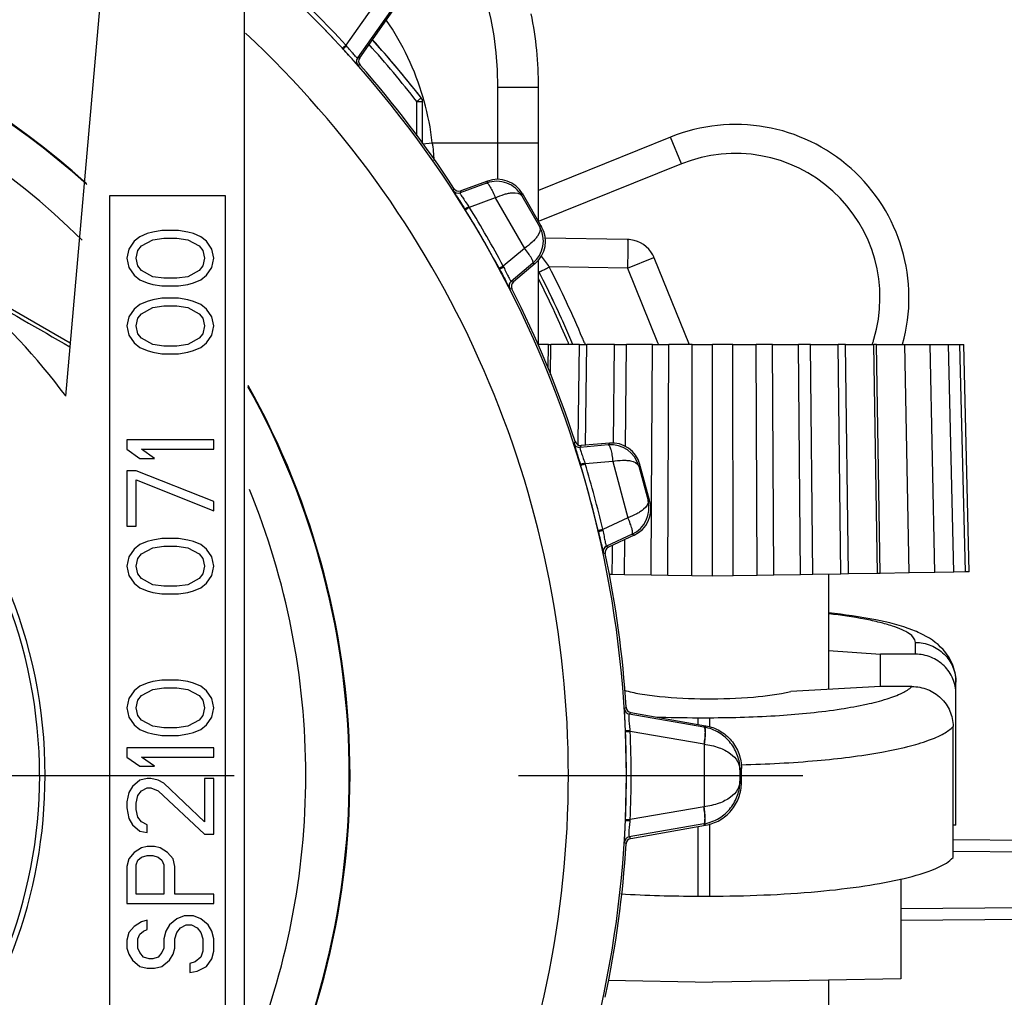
# Model space of a CAD drawing. Header units: millimetres. Extents: x 146 to 697, y 409 to 764.
# Tile 41 of 162: x 458 to 475, y 716 to 733. Entities that reach past the tile are written whole.
import ezdxf

# ---------------------------------------------------------------- set-up
doc = ezdxf.new("R2010")
doc.units = ezdxf.units.MM
doc.header["$LTSCALE"] = 65.395
doc.linetypes.add('CENTER', pattern=[0.6, 0.375, -0.075, 0.075, -0.075])
doc.layers.get('0').update_dxf_attribs({"linetype": 'CONTINUOUS'})
for name, color, linetype in [('9_820_353_links_2_BL46', 7, 'CONTINUOUS'), ('SP210_071_00_links_2_BL15', 7, 'CONTINUOUS'), ('SP223_000_00_links_2_BL18', 7, 'CONTINUOUS'), ('SP223_003_00_links_2_BL13', 7, 'CONTINUOUS'), ('SP223_013_00_links_2_BL16', 7, 'CONTINUOUS'), ('SP223_017_00_links_2_BL14', 7, 'CONTINUOUS'), ('SP223_018_00_links_2_BL17', 7, 'CONTINUOUS'), ('SP223_022_00_links_2_BL12', 7, 'CONTINUOUS')]:
    doc.layers.add(name, color=color, linetype=linetype)

# ---------------------------------------------------------------- blocks, each defined once
blk = doc.blocks.new('TC-9820353_SL')
at = {"layer": '9_820_353_links_2_BL46', "color": 7, "linetype": 'CENTER'}
blk.add_line((-52.01, 0), (50.955, 0), dxfattribs=at)
at = {"layer": 'SP210_071_00_links_2_BL15', "color": 7, "linetype": 'Continuous'}
for p, q in [((9.498, 14.005), (8.845, 6.547)), ((11.93, -14.005), (11.93, 14.005)), ((11.6, 10), (9.6, 10)), ((9.6, 10), (9.6, -4)), ((11.6, -4), (11.6, 10)), ((10.251, 9.348), (10.123, 9.295)), ((10.347, 9.375), (10.251, 9.348)), ((10.506, 9.402), (10.347, 9.375)), ((10.794, 9.402), (10.506, 9.402)), ((10.953, 9.375), (10.794, 9.402)), ((11.049, 9.348), (10.953, 9.375)), ((11.177, 9.295), (11.049, 9.348)), ((10.028, 9.216), (9.932, 9.083)), ((10.123, 9.295), (10.028, 9.216)), ((10.155, 9.136), (10.347, 9.242)), ((10.347, 9.242), (10.538, 9.269)), ((10.538, 9.269), (10.762, 9.269)), ((10.762, 9.269), (10.953, 9.242)), ((10.953, 9.242), (11.145, 9.136)), ((11.272, 9.216), (11.177, 9.295)), ((11.368, 9.083), (11.272, 9.216)), ((9.932, 9.083), (9.9, 8.923)), ((10.06, 8.923), (10.091, 9.056)), ((10.091, 9.056), (10.155, 9.136)), ((11.145, 9.136), (11.209, 9.056)), ((11.209, 9.056), (11.24, 8.923)), ((11.4, 8.923), (11.368, 9.083)), ((9.9, 8.923), (9.932, 8.764)), ((10.091, 8.791), (10.06, 8.923)), ((11.24, 8.923), (11.209, 8.791)), ((11.368, 8.764), (11.4, 8.923)), ((9.932, 8.764), (10.028, 8.631)), ((10.155, 8.711), (10.091, 8.791)), ((10.347, 8.605), (10.155, 8.711)), ((11.145, 8.711), (10.953, 8.605)), ((11.209, 8.791), (11.145, 8.711)), ((11.272, 8.631), (11.368, 8.764)), ((10.028, 8.631), (10.123, 8.552)), ((10.123, 8.552), (10.251, 8.498)), ((10.251, 8.498), (10.347, 8.472)), ((10.538, 8.578), (10.347, 8.605)), ((10.762, 8.578), (10.538, 8.578)), ((10.953, 8.605), (10.762, 8.578)), ((10.953, 8.472), (11.049, 8.498)), ((11.049, 8.498), (11.177, 8.552)), ((11.177, 8.552), (11.272, 8.631)), ((10.347, 8.472), (10.506, 8.445)), ((10.506, 8.445), (10.794, 8.445)), ((10.794, 8.445), (10.953, 8.472)), ((10.251, 8.18), (10.123, 8.127)), ((10.347, 8.206), (10.251, 8.18)), ((10.506, 8.233), (10.347, 8.206)), ((10.794, 8.233), (10.506, 8.233)), ((10.953, 8.206), (10.794, 8.233)), ((11.049, 8.18), (10.953, 8.206)), ((11.177, 8.127), (11.049, 8.18)), ((10.028, 8.047), (9.932, 7.914)), ((10.123, 8.127), (10.028, 8.047)), ((10.155, 7.967), (10.347, 8.073)), ((10.347, 8.073), (10.538, 8.1)), ((10.538, 8.1), (10.762, 8.1)), ((10.762, 8.1), (10.953, 8.073)), ((10.953, 8.073), (11.145, 7.967)), ((11.272, 8.047), (11.177, 8.127)), ((11.368, 7.914), (11.272, 8.047)), ((9.932, 7.914), (9.9, 7.755)), ((10.06, 7.755), (10.091, 7.888)), ((10.091, 7.888), (10.155, 7.967)), ((11.145, 7.967), (11.209, 7.888)), ((11.209, 7.888), (11.24, 7.755)), ((11.4, 7.755), (11.368, 7.914)), ((9.9, 7.755), (9.932, 7.595)), ((10.091, 7.622), (10.06, 7.755)), ((11.24, 7.755), (11.209, 7.622)), ((11.368, 7.595), (11.4, 7.755)), ((9.932, 7.595), (10.028, 7.462)), ((10.155, 7.542), (10.091, 7.622)), ((10.347, 7.436), (10.155, 7.542)), ((11.145, 7.542), (10.953, 7.436)), ((11.209, 7.622), (11.145, 7.542)), ((11.272, 7.462), (11.368, 7.595)), ((10.028, 7.462), (10.123, 7.383)), ((10.123, 7.383), (10.251, 7.33)), ((10.251, 7.33), (10.347, 7.303)), ((10.538, 7.409), (10.347, 7.436)), ((10.347, 7.303), (10.506, 7.277)), ((10.762, 7.409), (10.538, 7.409)), ((10.953, 7.436), (10.762, 7.409)), ((10.794, 7.277), (10.953, 7.303)), ((10.953, 7.303), (11.049, 7.33)), ((11.049, 7.33), (11.177, 7.383)), ((11.177, 7.383), (11.272, 7.462)), ((10.506, 7.277), (10.794, 7.277)), ((9.9, 5.789), (9.9, 5.63)), ((11.4, 5.789), (9.9, 5.789)), ((11.4, 5.63), (11.4, 5.789)), ((9.9, 5.63), (10.123, 5.47)), ((10.379, 5.47), (10.155, 5.63)), ((10.155, 5.63), (11.4, 5.63)), ((10.123, 5.47), (10.379, 5.47)), ((9.9, 5.258), (9.9, 4.302)), ((10.06, 5.258), (9.9, 5.258)), ((11.4, 4.727), (10.06, 5.258)), ((10.06, 4.302), (10.06, 5.098)), ((10.06, 5.098), (11.4, 4.567)), ((11.4, 4.567), (11.4, 4.727)), ((9.9, 4.302), (10.06, 4.302)), ((10.506, 4.089), (10.347, 4.062)), ((10.794, 4.089), (10.506, 4.089)), ((10.953, 4.062), (10.794, 4.089)), ((10.123, 3.983), (10.028, 3.903)), ((10.251, 4.036), (10.123, 3.983)), ((10.155, 3.823), (10.347, 3.93)), ((10.347, 4.062), (10.251, 4.036)), ((10.347, 3.93), (10.538, 3.956)), ((10.538, 3.956), (10.762, 3.956)), ((10.762, 3.956), (10.953, 3.93)), ((11.049, 4.036), (10.953, 4.062)), ((10.953, 3.93), (11.145, 3.823)), ((11.177, 3.983), (11.049, 4.036)), ((11.272, 3.903), (11.177, 3.983)), ((9.932, 3.77), (9.9, 3.611)), ((10.028, 3.903), (9.932, 3.77)), ((10.06, 3.611), (10.091, 3.744)), ((10.091, 3.744), (10.155, 3.823)), ((11.145, 3.823), (11.209, 3.744)), ((11.209, 3.744), (11.24, 3.611)), ((11.368, 3.77), (11.272, 3.903)), ((11.4, 3.611), (11.368, 3.77)), ((9.9, 3.611), (9.932, 3.452)), ((10.091, 3.478), (10.06, 3.611)), ((11.24, 3.611), (11.209, 3.478)), ((11.368, 3.452), (11.4, 3.611)), ((9.932, 3.452), (10.028, 3.319)), ((10.155, 3.398), (10.091, 3.478)), ((10.347, 3.292), (10.155, 3.398)), ((11.145, 3.398), (10.953, 3.292)), ((11.209, 3.478), (11.145, 3.398)), ((11.272, 3.319), (11.368, 3.452)), ((10.028, 3.319), (10.123, 3.239)), ((10.123, 3.239), (10.251, 3.186)), ((10.538, 3.266), (10.347, 3.292)), ((10.762, 3.266), (10.538, 3.266)), ((10.953, 3.292), (10.762, 3.266)), ((11.049, 3.186), (11.177, 3.239)), ((11.177, 3.239), (11.272, 3.319)), ((10.251, 3.186), (10.347, 3.159)), ((10.347, 3.159), (10.506, 3.133)), ((10.506, 3.133), (10.794, 3.133)), ((10.794, 3.133), (10.953, 3.159)), ((10.953, 3.159), (11.049, 3.186)), ((10.123, 1.539), (10.028, 1.459)), ((10.251, 1.592), (10.123, 1.539)), ((10.347, 1.619), (10.251, 1.592)), ((10.506, 1.645), (10.347, 1.619)), ((10.794, 1.645), (10.506, 1.645)), ((10.953, 1.619), (10.794, 1.645)), ((11.049, 1.592), (10.953, 1.619)), ((11.177, 1.539), (11.049, 1.592)), ((11.272, 1.459), (11.177, 1.539)), ((10.028, 1.459), (9.932, 1.327)), ((10.091, 1.3), (10.155, 1.38)), ((10.155, 1.38), (10.347, 1.486)), ((10.347, 1.486), (10.538, 1.513)), ((10.538, 1.513), (10.762, 1.513)), ((10.762, 1.513), (10.953, 1.486)), ((10.953, 1.486), (11.145, 1.38)), ((11.145, 1.38), (11.209, 1.3)), ((11.368, 1.327), (11.272, 1.459)), ((9.932, 1.327), (9.9, 1.167)), ((10.06, 1.167), (10.091, 1.3)), ((11.209, 1.3), (11.24, 1.167)), ((11.4, 1.167), (11.368, 1.327)), ((9.9, 1.167), (9.932, 1.008)), ((10.091, 1.034), (10.06, 1.167)), ((10.155, 0.955), (10.091, 1.034)), ((11.209, 1.034), (11.145, 0.955)), ((11.24, 1.167), (11.209, 1.034)), ((11.368, 1.008), (11.4, 1.167)), ((9.932, 1.008), (10.028, 0.875)), ((10.028, 0.875), (10.123, 0.795)), ((10.347, 0.848), (10.155, 0.955)), ((11.145, 0.955), (10.953, 0.848)), ((11.177, 0.795), (11.272, 0.875)), ((11.272, 0.875), (11.368, 1.008)), ((10.123, 0.795), (10.251, 0.742)), ((10.251, 0.742), (10.347, 0.716)), ((10.538, 0.822), (10.347, 0.848)), ((10.347, 0.716), (10.506, 0.689)), ((10.506, 0.689), (10.794, 0.689)), ((10.762, 0.822), (10.538, 0.822)), ((10.953, 0.848), (10.762, 0.822)), ((10.794, 0.689), (10.953, 0.716)), ((10.953, 0.716), (11.049, 0.742)), ((11.049, 0.742), (11.177, 0.795)), ((9.9, 0.477), (9.9, 0.317)), ((11.4, 0.477), (9.9, 0.477)), ((11.4, 0.317), (11.4, 0.477)), ((9.9, 0.317), (10.123, 0.158)), ((10.379, 0.158), (10.155, 0.317)), ((10.155, 0.317), (11.4, 0.317)), ((10.123, 0.158), (10.379, 0.158)), ((10.123, -0.081), (9.996, -0.188)), ((10.251, -0.055), (10.123, -0.081)), ((10.315, -0.055), (10.251, -0.055)), ((10.443, -0.081), (10.315, -0.055)), ((10.538, -0.134), (10.443, -0.081)), ((11.24, -0.798), (10.538, -0.134)), ((11.4, -0.055), (11.24, -0.055)), ((11.24, -0.055), (11.24, -0.798)), ((11.4, -1.011), (11.4, -0.055)), ((9.932, -0.294), (9.9, -0.453)), ((9.996, -0.188), (9.932, -0.294)), ((10.091, -0.347), (10.155, -0.267)), ((10.155, -0.267), (10.251, -0.214)), ((10.251, -0.214), (10.315, -0.214)), ((10.315, -0.214), (10.443, -0.267)), ((10.443, -0.267), (11.24, -1.011)), ((9.9, -0.453), (9.9, -0.559)), ((10.06, -0.48), (10.091, -0.347)), ((10.06, -0.586), (10.06, -0.48)), ((9.9, -0.559), (9.932, -0.745)), ((10.091, -0.719), (10.06, -0.586)), ((9.932, -0.745), (9.996, -0.852)), ((10.155, -0.798), (10.091, -0.719)), ((10.251, -0.852), (10.155, -0.798)), ((9.996, -0.852), (10.123, -0.958)), ((10.123, -0.958), (10.251, -0.984)), ((10.251, -0.984), (10.251, -0.852)), ((11.24, -1.011), (11.4, -1.011)), ((10.028, -1.33), (9.932, -1.436)), ((10.155, -1.25), (10.028, -1.33)), ((10.251, -1.223), (10.155, -1.25)), ((10.379, -1.223), (10.251, -1.223)), ((10.474, -1.25), (10.379, -1.223)), ((10.602, -1.33), (10.474, -1.25)), ((10.698, -1.436), (10.602, -1.33)), ((9.932, -1.436), (9.9, -1.569)), ((10.06, -1.542), (10.091, -1.462)), ((10.091, -1.462), (10.155, -1.409)), ((10.155, -1.409), (10.251, -1.383)), ((10.251, -1.383), (10.347, -1.383)), ((10.347, -1.383), (10.443, -1.409)), ((10.443, -1.409), (10.506, -1.462)), ((10.506, -1.462), (10.538, -1.542)), ((10.73, -1.569), (10.698, -1.436)), ((9.9, -1.569), (9.9, -2.206)), ((10.06, -2.047), (10.06, -1.542)), ((10.538, -1.542), (10.538, -2.047)), ((10.73, -2.047), (10.73, -1.569)), ((9.9, -2.206), (11.4, -2.206)), ((10.538, -2.047), (10.06, -2.047)), ((11.4, -2.047), (10.73, -2.047)), ((11.4, -2.206), (11.4, -2.047)), ((10.155, -2.525), (10.028, -2.605)), ((10.251, -2.498), (10.155, -2.525)), ((10.251, -2.658), (10.251, -2.498)), ((10.762, -2.472), (10.634, -2.578)), ((10.889, -2.419), (10.762, -2.472)), ((11.049, -2.419), (10.889, -2.419)), ((11.177, -2.472), (11.049, -2.419)), ((11.304, -2.578), (11.177, -2.472)), ((9.932, -2.711), (9.9, -2.844)), ((10.028, -2.605), (9.932, -2.711)), ((10.123, -2.738), (10.187, -2.684)), ((10.187, -2.684), (10.251, -2.658)), ((10.57, -2.684), (10.538, -2.817)), ((10.634, -2.578), (10.57, -2.684)), ((10.73, -2.817), (10.762, -2.711)), ((10.762, -2.711), (10.826, -2.631)), ((10.826, -2.631), (10.921, -2.578)), ((10.921, -2.578), (11.017, -2.578)), ((11.017, -2.578), (11.113, -2.631)), ((11.113, -2.631), (11.177, -2.711)), ((11.177, -2.711), (11.209, -2.817)), ((11.368, -2.684), (11.304, -2.578)), ((11.4, -2.817), (11.368, -2.684)), ((9.9, -2.844), (9.9, -2.977)), ((10.091, -2.817), (10.123, -2.738)), ((10.091, -2.977), (10.091, -2.817)), ((10.538, -2.817), (10.538, -2.977)), ((10.73, -2.977), (10.73, -2.817)), ((11.209, -2.817), (11.209, -3.03)), ((11.4, -3.03), (11.4, -2.817)), ((9.9, -2.977), (9.932, -3.083)), ((10.123, -3.056), (10.091, -2.977)), ((10.187, -3.136), (10.123, -3.056)), ((10.506, -3.056), (10.443, -3.136)), ((10.538, -2.977), (10.506, -3.056)), ((10.698, -3.083), (10.73, -2.977)), ((11.209, -3.03), (11.177, -3.136)), ((11.368, -3.163), (11.4, -3.03)), ((9.932, -3.083), (9.996, -3.189)), ((9.996, -3.189), (10.123, -3.295)), ((10.283, -3.163), (10.187, -3.136)), ((10.347, -3.163), (10.283, -3.163)), ((10.443, -3.136), (10.347, -3.163)), ((10.506, -3.295), (10.634, -3.189)), ((10.634, -3.189), (10.698, -3.083)), ((11.081, -3.216), (10.985, -3.242)), ((11.177, -3.136), (11.081, -3.216)), ((11.272, -3.295), (11.368, -3.163)), ((10.123, -3.295), (10.251, -3.322)), ((10.251, -3.322), (10.379, -3.322)), ((10.379, -3.322), (10.506, -3.295)), ((10.985, -3.242), (10.985, -3.402)), ((10.985, -3.402), (11.113, -3.375)), ((11.113, -3.375), (11.272, -3.295))]:
    blk.add_line(p, q, dxfattribs=at)
for centre, radius, start, end in [((0, 0), 8.491, 0, 180), ((0, 0), 11.005, 36.5087, 49.5289), ((0, 0), 8.491, 318.9405, 0), ((0.002, 0.004), 8.395, 316.6056, 359.9757)]:
    blk.add_arc(centre, radius, start, end, dxfattribs=at)
blk.add_open_spline([(8.396, 0), (8.397, 1.093), (7.96, 3.303), (6.091, 6.095), (3.294, 7.965), (-0.005, 8.621), (-3.304, 7.965), (-6.1, 6.095), (-7.969, 3.302), (-8.408, 1.093), (-8.408, 0)], degree=3, knots=[0, 0, 0, 0, 0.125003, 0.249999, 0.374998, 0.499998, 0.624998, 0.749998, 0.874995, 1, 1, 1, 1], dxfattribs=at)
at = {"layer": 'SP223_000_00_links_2_BL18', "color": 9, "linetype": 'Continuous'}
for p, q in [((14.901, 11.037), (14.901, 11.628)), ((14.901, 11.628), (15, 11.628)), ((18.536, 8.75), (18.991, 8.934)), ((18.536, 8.75), (17.187, 8.773)), ((18.536, 8.75), (19.052, 7.471)), ((17.792, 7.471), (17.806, 7.436)), ((19.052, 7.471), (19.067, 7.436)), ((25.748, -1.325), (24.15, -1.311)), ((23.25, -2.297), (25.739, -2.275))]:
    blk.add_line(p, q, dxfattribs=at)
at = {"layer": 'SP223_000_00_links_2_BL18', "color": 7, "linetype": 'Continuous'}
for p, q in [((15, 10.896), (15, 11.628)), ((18.536, 9.246), (17.112, 9.271)), ((18.991, 8.934), (19.596, 7.436)), ((25.746, -1.125), (24.15, -1.111)), ((23.25, -2.497), (25.738, -2.475))]:
    blk.add_line(p, q, dxfattribs=at)
at = {"layer": 'SP223_000_00_links_2_BL18', "color": 9, "linetype": 'Continuous'}
for centre, radius, start, end in [((-0.003, -0.003), 18.905, 37.9679, 41.8524), ((5.334, 0.252), 14.598, 35.7141, 36.6248), ((-0.009, -0.004), 19.306, 23.015, 27.0414), ((0, 0), 19.038, 23.3209, 26.7331), ((0, 0), 19.038, 22.9953, 23.3209), ((-0.002, -0.001), 19.299, 22.7767, 23.0143)]:
    blk.add_arc(centre, radius, start, end, dxfattribs=at)
at = {"layer": 'SP223_000_00_links_2_BL18', "color": 7, "linetype": 'Continuous'}
for centre, radius, start, end in [((0, 0), 19, 40.435, 41.922), ((0, 0), 19, 37.9675, 41.9198), ((0, 0), 19, 37.9675, 40.435), ((14.9, 11.628), 0.1, 28.4695, 37.9675), ((14.9, 11.628), 0.1, 0, 37.9675), ((14.9, 11.628), 0.1, 25.284, 28.4695), ((14.9, 11.628), 0.1, 18.9716, 25.284), ((14.9, 11.628), 0.1, 15.3772, 18.9716), ((14.9, 11.628), 0.1, 9.4719, 15.3772), ((14.9, 11.628), 0.1, 0, 9.4719), ((18.528, 8.747), 0.5, 82.9108, 89), ((18.528, 8.747), 0.5, 82.9108, 89), ((18.528, 8.747), 0.5, 28.0894, 82.9108), ((18.528, 8.747), 0.5, 22, 28.0894), ((18.528, 8.747), 0.5, 22, 28.0894), ((0, 0), 19.1, 22.9165, 27.1089), ((0, 0), 19.1, 24.889, 27.0421), ((0, 0), 19.1, 24.3801, 24.889)]:
    blk.add_arc(centre, radius, start, end, dxfattribs=at)
at = {"layer": 'SP223_000_00_links_2_BL18', "color": 9, "linetype": 'Continuous'}
for points, knots in [([(14.979, 11.689), (14.979, 11.689), (14.978, 11.689), (14.977, 11.688), (14.975, 11.686), (14.973, 11.684), (14.97, 11.682), (14.964, 11.677), (14.955, 11.67), (14.944, 11.661), (14.93, 11.651), (14.916, 11.639), (14.906, 11.632), (14.901, 11.628)], [0, 0, 0, 0, 0.004836, 0.019214, 0.043021, 0.076027, 0.117919, 0.168298, 0.292514, 0.443943, 0.616821, 0.804549, 1, 1, 1, 1]), ([(18.536, 9.246), (18.537, 9.246), (18.537, 9.245), (18.537, 9.244), (18.537, 9.241), (18.538, 9.237), (18.538, 9.231), (18.538, 9.222), (18.539, 9.207), (18.539, 9.186), (18.539, 9.161), (18.539, 9.133), (18.539, 9.087), (18.539, 9.022), (18.538, 8.938), (18.537, 8.846), (18.536, 8.782), (18.536, 8.75)], [0, 0, 0, 0, 0.001438, 0.005125, 0.01117, 0.019577, 0.030333, 0.043416, 0.076436, 0.118328, 0.168697, 0.227063, 0.29287, 0.444233, 0.617023, 0.80466, 1, 1, 1, 1]), ([(17.012, 8.684), (17.012, 8.684), (17.012, 8.684), (17.013, 8.684), (17.014, 8.685), (17.016, 8.686), (17.02, 8.688), (17.026, 8.691), (17.033, 8.695), (17.042, 8.699), (17.052, 8.704), (17.068, 8.713), (17.091, 8.724), (17.12, 8.739), (17.153, 8.756), (17.175, 8.767), (17.187, 8.773)], [0, 0, 0, 0, 0.001202, 0.004797, 0.010777, 0.01913, 0.042868, 0.075788, 0.11758, 0.167848, 0.226122, 0.291851, 0.443135, 0.616015, 0.803986, 1, 1, 1, 1])]:
    blk.add_open_spline(points, degree=3, knots=knots, dxfattribs=at)
at = {"layer": 'SP223_003_00_links_2_BL13', "color": 7, "linetype": 'Continuous'}
blk.add_line((19.278, 11.015), (17, 10.095), dxfattribs=at)
at = {"layer": 'SP223_003_00_links_2_BL13', "color": 9, "linetype": 'Continuous'}
for q in [(19.278, 11.015), (17.014, 9.561)]:
    blk.add_line((19.465, 10.551), q, dxfattribs=at)
at = {"layer": 'SP223_003_00_links_2_BL13', "color": 7, "linetype": 'Continuous'}
blk.add_arc((20.398, 8.241), 2.991, 344.5109, 112, dxfattribs=at)
at = {"layer": 'SP223_003_00_links_2_BL13', "color": 9, "linetype": 'Continuous'}
for start, end in [(343.3862, 112), (341.8056, 343.3862), (341.4188, 341.8056)]:
    blk.add_arc((20.398, 8.241), 2.491, start, end, dxfattribs=at)
at = {"layer": 'SP223_013_00_links_2_BL16', "color": 7, "linetype": 'Continuous'}
for p, q in [((17.172, 7.436), (16.983, 7.436)), ((17.165, 7.026), (17.172, 7.436)), ((17.172, 7.436), (17.215, 7.436)), ((17.206, 6.914), (17.215, 7.436)), ((17.706, 7.436), (17.215, 7.436)), ((17.684, 5.76), (17.706, 7.436)), ((17.706, 7.436), (17.833, 7.436)), ((17.812, 5.691), (17.833, 7.436)), ((18.31, 7.436), (17.833, 7.436)), ((18.293, 5.734), (18.31, 7.436)), ((18.31, 7.436), (18.518, 7.436)), ((18.503, 5.67), (18.518, 7.436)), ((18.965, 7.436), (18.518, 7.436)), ((18.949, 4.728), (18.965, 7.436)), ((18.965, 7.436), (19.248, 7.436)), ((19.23, 3.449), (19.248, 7.436)), ((19.651, 7.436), (19.248, 7.436)), ((19.643, 3.442), (19.651, 7.436)), ((19.651, 7.436), (20, 7.436)), ((20.349, 7.436), (20, 7.436)), ((20, 3.436), (20, 7.436)), ((20.349, 7.436), (20.752, 7.436)), ((20.357, 3.442), (20.349, 7.436)), ((21.035, 7.436), (20.752, 7.436)), ((20.77, 3.449), (20.752, 7.436)), ((21.035, 7.436), (21.482, 7.436)), ((21.059, 3.454), (21.035, 7.436)), ((21.69, 7.436), (21.482, 7.436)), ((21.516, 3.462), (21.482, 7.436)), ((21.69, 7.436), (22.167, 7.436)), ((21.729, 3.466), (21.69, 7.436)), ((22.294, 7.436), (22.167, 7.436)), ((22.216, 3.474), (22.167, 7.436)), ((22.294, 7.436), (22.785, 7.436)), ((22.346, 3.477), (22.294, 7.436)), ((22.828, 7.436), (22.785, 7.436)), ((22.848, 3.485), (22.785, 7.436)), ((22.828, 7.436), (23.32, 7.436)), ((22.892, 3.486), (22.828, 7.436)), ((23.32, 7.436), (23.753, 7.436)), ((23.394, 3.495), (23.32, 7.436)), ((23.753, 7.436), (24.072, 7.436)), ((23.837, 3.503), (23.753, 7.436)), ((24.072, 7.436), (24.268, 7.436)), ((24.163, 3.508), (24.072, 7.436)), ((24.268, 7.436), (24.333, 7.436)), ((24.363, 3.512), (24.268, 7.436)), ((24.43, 3.513), (24.333, 7.436)), ((17.683, 5.693), (17.684, 5.76)), ((18.941, 3.454), (18.949, 4.728)), ((18.275, 3.826), (18.276, 3.938)), ((18.276, 3.938), (18.276, 3.971)), ((18.484, 3.462), (18.489, 4.071)), ((18.271, 3.466), (18.275, 3.826)), ((18.271, 3.466), (18.213, 3.467)), ((18.484, 3.462), (18.271, 3.466)), ((18.941, 3.454), (18.484, 3.462)), ((19.23, 3.449), (18.941, 3.454)), ((19.643, 3.442), (19.23, 3.449)), ((20, 3.436), (19.643, 3.442)), ((20.357, 3.442), (20, 3.436)), ((20.77, 3.449), (20.357, 3.442)), ((21.059, 3.454), (20.77, 3.449)), ((21.516, 3.462), (21.059, 3.454)), ((21.729, 3.466), (21.516, 3.462)), ((22.216, 3.474), (21.729, 3.466)), ((22, 3.471), (22, 1.486)), ((22.346, 3.477), (22.216, 3.474)), ((22.848, 3.485), (22.346, 3.477)), ((22.892, 3.486), (22.848, 3.485)), ((23.394, 3.495), (22.892, 3.486)), ((23.837, 3.503), (23.394, 3.495)), ((24.163, 3.508), (23.837, 3.503)), ((24.363, 3.512), (24.163, 3.508)), ((24.43, 3.513), (24.363, 3.512)), ((23.25, -1.783), (23.25, -3.508)), ((18.202, -3.533), (20, -3.564)), ((22, -3.529), (20, -3.564)), ((23.25, -3.508), (22, -3.529)), ((22, -3.529), (22, -37.634))]:
    blk.add_line(p, q, dxfattribs=at)
at = {"layer": 'SP223_017_00_links_2_BL14', "color": 9, "linetype": 'Continuous'}
for p, q in [((16.3, 11.875), (17, 11.875)), ((16.3, 10.916), (16.3, 11.875)), ((15, 10.897), (15.169, 10.916)), ((15.169, 10.916), (16.3, 10.916)), ((16.3, 10.916), (17, 10.916)), ((16.3, 10.284), (16.3, 10.916)), ((23.5, 2.092), (23.5, 2.296)), ((19.75, 0.997), (19.75, 0.882)), ((19.75, 0.997), (19.95, 0.997)), ((19.95, 0.997), (19.95, 0.837)), ((19.95, -0.837), (19.95, -0.859)), ((19.75, -0.882), (19.75, -2.081)), ((19.95, -0.859), (19.95, -2.081))]:
    blk.add_line(p, q, dxfattribs=at)
at = {"layer": 'SP223_017_00_links_2_BL14', "color": 7, "linetype": 'Continuous'}
for p, q in [((17, 10.916), (17, 11.875)), ((17, 9.555), (17, 10.916)), ((17, 8.831), (17, 8.901)), ((17, 7.436), (17, 8.831)), ((22, 2.155), (22.9, 2.092)), ((22.9, 1.535), (22.9, 2.092)), ((23.5, 2.092), (22.9, 2.092)), ((22.9, 1.535), (21.35, 1.451)), ((23.44, 1.535), (22.9, 1.535)), ((24.2, 1.404), (24.2, 1.608)), ((24.2, 0.847), (24.2, 1.404)), ((24.15, -1.413), (24.15, 0.847)), ((24.2, -0.856), (24.2, 0.847)), ((24.2, -0.856), (24.15, -0.856)), ((19.75, -2.081), (19.95, -2.081))]:
    blk.add_line(p, q, dxfattribs=at)
at = {"layer": 'SP223_017_00_links_2_BL14', "color": 9, "linetype": 'Continuous'}
for centre, radius, start, end in [((10.5, 11.875), 5.8, 0, 90), ((10.5, 10.375), 4.7, 16.3374, 34.3694), ((10.5, 10.375), 4.7, 15.5508, 16.3374), ((10.5, 10.375), 4.7, 6.6124, 15.5508), ((13.557, 10.597), 1.643, 0.5566, 11.1959), ((19.746, 19.702), 18.705, 267.757, 270.0127)]:
    blk.add_arc(centre, radius, start, end, dxfattribs=at)
at = {"layer": 'SP223_017_00_links_2_BL14', "color": 7, "linetype": 'Continuous'}
for centre, radius, start, end in [((10.5, 11.875), 6.5, 0, 11.25), ((10.5, 11.875), 6.5, 0, 11.25), ((10.5, 11.875), 6.5, 0, 11.25), ((10.5, 11.875), 6.5, 0, 11.25), ((19.729, 19.535), 21.616, 266.5255, 270.0568)]:
    blk.add_arc(centre, radius, start, end, dxfattribs=at)
for points, knots in [([(23.454, 2.508), (23.248, 2.588), (22.765, 2.709), (22.275, 2.776), (22.003, 2.805)], [0, 0, 0, 0, 0.446679, 1, 1, 1, 1]), ([(24.2, 1.608), (24.2, 1.715), (24.158, 1.922), (23.954, 2.238), (23.726, 2.386), (23.578, 2.455)], [0, 0, 0, 0, 0.289149, 0.556018, 1, 1, 1, 1]), ([(24.2, 1.404), (24.2, 1.494), (24.163, 1.675), (24.007, 1.904), (23.774, 2.056), (23.591, 2.092), (23.5, 2.092)], [0, 0, 0, 0, 0.248002, 0.497136, 0.747946, 1, 1, 1, 1]), ([(23.44, 1.535), (23.532, 1.535), (23.716, 1.5), (23.952, 1.349), (24.112, 1.12), (24.15, 0.937), (24.15, 0.847)], [0, 0, 0, 0, 0.252084, 0.502931, 0.752064, 1, 1, 1, 1]), ([(18.48, 1.47), (18.568, 1.445), (18.769, 1.403), (19.239, 1.341), (19.893, 1.311), (20.651, 1.338), (21.139, 1.399), (21.35, 1.451)], [0, 0, 0, 0, 0.095239, 0.213245, 0.49139, 0.774181, 1, 1, 1, 1]), ([(23.304, -1.777), (23.49, -1.732), (23.743, -1.662), (24.022, -1.525), (24.118, -1.452), (24.15, -1.413)], [0, 0, 0, 0, 0.617006, 0.837023, 1, 1, 1, 1]), ([(19.95, -2.081), (20.573, -2.081), (21.469, -2.047), (22.587, -1.919), (23.081, -1.83), (23.304, -1.777)], [0, 0, 0, 0, 0.553854, 0.796432, 1, 1, 1, 1])]:
    blk.add_open_spline(points, degree=3, knots=knots, dxfattribs=at)
at = {"layer": 'SP223_017_00_links_2_BL14', "color": 9, "linetype": 'Continuous'}
for points, knots in [([(23.5, 2.296), (23.5, 2.355), (23.409, 2.446), (23.264, 2.52), (23.09, 2.586), (22.874, 2.645), (22.511, 2.724), (22.217, 2.765), (22.01, 2.788)], [0, 0, 0, 0, 0.10967, 0.198121, 0.312029, 0.45099, 0.613521, 1, 1, 1, 1]), ([(23.5, 2.296), (23.591, 2.296), (23.774, 2.261), (24.007, 2.108), (24.163, 1.879), (24.2, 1.698), (24.2, 1.608)], [0, 0, 0, 0, 0.252054, 0.502864, 0.751998, 1, 1, 1, 1]), ([(19.95, 0.997), (20.352, 0.997), (21.111, 1.02), (22.014, 1.109), (22.632, 1.219), (22.987, 1.308), (23.252, 1.406), (23.393, 1.488), (23.44, 1.535)], [0, 0, 0, 0, 0.338184, 0.637641, 0.762119, 0.86517, 0.94459, 1, 1, 1, 1]), ([(20.501, 0.185), (20.937, 0.196), (21.746, 0.239), (22.704, 0.355), (23.343, 0.487), (23.703, 0.591), (23.969, 0.702), (24.107, 0.796), (24.15, 0.847)], [0, 0, 0, 0, 0.348135, 0.64746, 0.769684, 0.869886, 0.946524, 1, 1, 1, 1])]:
    blk.add_open_spline(points, degree=3, knots=knots, dxfattribs=at)
at = {"layer": 'SP223_017_00_links_2_BL14', "color": 7, "linetype": 'Continuous'}
blk.add_open_spline([(23.578, 2.455), (23.537, 2.474), (23.496, 2.491), (23.454, 2.508)], degree=3, dxfattribs=at)
at = {"layer": 'SP223_018_00_links_2_BL17', "color": 9, "linetype": 'Continuous'}
for p, q in [((14.421, 13.659), (13.678, 12.602)), ((14.627, 13.447), (13.877, 12.379)), ((13.629, 12.533), (13.617, 12.546)), ((13.877, 12.379), (13.876, 12.378)), ((13.916, 12.381), (13.877, 12.379)), ((13.923, 12.257), (13.884, 12.255)), ((13.884, 12.255), (13.884, 12.255)), ((16.105, 10.221), (15.647, 10.053)), ((16.118, 10.256), (16.105, 10.221)), ((15.541, 10.128), (15.529, 10.093)), ((15.529, 10.093), (15.529, 10.092)), ((15.659, 10.089), (15.647, 10.053)), ((16.722, 10.036), (16.71, 10.003)), ((16.255, 9.966), (15.807, 9.802)), ((16.255, 9.966), (16.758, 9.094)), ((15.728, 9.772), (15.737, 9.758)), ((15.797, 9.816), (15.807, 9.802)), ((17.018, 9.47), (17.053, 9.464)), ((16.758, 9.094), (16.393, 8.789)), ((16.904, 8.837), (16.53, 8.524)), ((16.904, 8.837), (16.941, 8.831)), ((16.319, 8.75), (16.327, 8.735)), ((16.529, 8.524), (16.53, 8.524)), ((16.53, 8.524), (16.567, 8.517)), ((16.505, 8.402), (16.505, 8.402)), ((16.505, 8.402), (16.542, 8.395)), ((17.633, 5.761), (17.612, 5.73)), ((17.612, 5.73), (17.612, 5.729)), ((18.202, 5.704), (17.716, 5.661)), ((17.737, 5.692), (17.716, 5.661)), ((18.224, 5.735), (18.202, 5.704)), ((17.722, 5.369), (17.727, 5.352)), ((17.8, 5.393), (17.806, 5.377)), ((18.28, 5.419), (17.806, 5.377)), ((18.28, 5.419), (18.541, 4.447)), ((18.75, 5.366), (18.73, 5.337)), ((18.889, 4.743), (18.921, 4.728)), ((18.541, 4.447), (18.109, 4.246)), ((18.028, 4.228), (18.032, 4.212)), ((18.616, 4.161), (18.173, 3.955)), ((18.616, 4.161), (18.649, 4.145)), ((18.172, 3.955), (18.173, 3.955)), ((18.173, 3.955), (18.206, 3.939)), ((18.117, 3.844), (18.117, 3.844)), ((18.117, 3.844), (18.151, 3.827)), ((18.483, 1.152), (18.513, 1.178)), ((18.483, 1.151), (18.483, 1.152)), ((18.565, 1.059), (18.566, 1.06)), ((18.566, 1.06), (18.595, 1.086)), ((19.851, 0.835), (18.566, 1.06)), ((19.88, 0.859), (19.851, 0.835)), ((18.5, 0.757), (18.499, 0.775)), ((19.855, 0.539), (18.583, 0.761)), ((19.855, 0.539), (19.855, -0.539)), ((20.5, 0.121), (20.475, 0.1)), ((20.475, 0.1), (20.475, -0.1)), ((20.475, -0.1), (20.5, -0.121)), ((19.855, -0.539), (18.583, -0.761)), ((18.499, -0.775), (18.5, -0.757)), ((19.851, -0.835), (18.566, -1.06)), ((18.581, -0.779), (18.583, -0.761)), ((19.851, -0.835), (19.88, -0.859)), ((18.483, -1.152), (18.483, -1.151)), ((18.513, -1.178), (18.483, -1.152)), ((18.595, -1.086), (18.566, -1.06))]:
    blk.add_line(p, q, dxfattribs=at)
at = {"layer": 'SP223_018_00_links_2_BL17', "color": 7, "linetype": 'Continuous'}
for p, q in [((13.916, 12.381), (14.665, 13.45)), ((16.118, 10.256), (15.659, 10.089)), ((16.722, 10.036), (16.734, 10.017)), ((16.71, 10.003), (17.018, 9.47)), ((16.734, 10.017), (17.041, 9.483)), ((17.041, 9.483), (17.053, 9.464)), ((16.941, 8.831), (16.567, 8.517)), ((18.224, 5.735), (17.737, 5.692)), ((18.73, 5.337), (18.889, 4.743)), ((18.756, 5.344), (18.75, 5.366)), ((18.915, 4.75), (18.756, 5.344)), ((18.921, 4.728), (18.915, 4.75)), ((18.649, 4.145), (18.206, 3.939)), ((18.595, 1.086), (19.88, 0.859)), ((20.5, -0.121), (20.5, 0.121)), ((18.595, -1.086), (19.88, -0.859))]:
    blk.add_line(p, q, dxfattribs=at)
at = {"layer": 'SP223_018_00_links_2_BL17', "color": 9, "linetype": 'Continuous'}
for centre, radius, start, end in [((0, 0), 18.515, 0, 49.5575), ((0.015, 0.015), 18.495, 42.6538, 47.3462), ((0.002, 0.002), 18.595, 42.6538, 47.3462), ((0, 0), 17.515, 0, 46.9804), ((8.593, 8.498), 6.534, 38.7458, 38.9038), ((13.959, 12.321), 0.1, 144.9913, 221.4426), ((13.959, 12.321), 0.1, 145.4646, 221.4437), ((15.613, 10.147), 0.1, 213.012, 290.0089), ((15.613, 10.147), 0.1, 213.0108, 289.5306), ((0.021, 0.012), 18.493, 28.1968, 31.8032), ((0.006, 0.003), 18.593, 28.1968, 31.8032), ((16.583, 9.222), 0.501, 309.9177, 29.6853), ((11.305, 6.462), 5.594, 24.4039, 24.5797), ((16.594, 8.448), 0.1, 129.9911, 206.988), ((16.594, 8.448), 0.1, 130.4694, 206.9892), ((17.707, 5.761), 0.1, 198.012, 275.0089), ((17.707, 5.76), 0.1, 198.0108, 274.5306), ((18.246, 5.205), 0.501, 15.3148, 95.0823), ((0.023, 0.006), 18.493, 13.1968, 16.8032), ((0.006, 0.002), 18.593, 13.1968, 16.8032), ((18.404, 4.616), 0.501, 294.9177, 14.6853), ((12.592, 3.315), 5.594, 9.4039, 9.5797), ((18.215, 3.865), 0.1, 114.9911, 191.988), ((18.215, 3.865), 0.1, 115.4694, 191.9892), ((18.583, 1.158), 0.1, 183.5574, 260.0087), ((18.583, 1.158), 0.1, 183.5563, 259.5354), ((0.027, 0), 18.489, 0.0001, 2.3471), ((13.108, 0.174), 5.507, 6.1197, 6.307), ((0.009, 0), 18.589, 0.0001, 2.3471), ((19.721, 0.094), 0.753, 79.5551, 80.0502), ((0, 0), 17.515, 313.0196, 0), ((0, 0), 18.515, 310.4425, 0), ((0.027, 0), 18.489, 357.6529, 359.9999), ((0.009, 0), 18.589, 357.6529, 359.9999), ((19.721, -0.094), 0.753, 279.9498, 280.4449), ((18.583, -1.158), 0.1, 100.4646, 176.4437), ((18.583, -1.158), 0.1, 99.9913, 176.4426)]:
    blk.add_arc(centre, radius, start, end, dxfattribs=at)
at = {"layer": 'SP223_018_00_links_2_BL17', "color": 7, "linetype": 'Continuous'}
for centre, radius, start, end in [((13.998, 12.323), 0.1, 144.9849, 221.374), ((0, 0), 18.55, 33.0927, 41.3589), ((16.289, 9.786), 0.5, 30.0042, 109.9958), ((15.625, 10.183), 0.1, 213.0774, 290.0154), ((16.62, 9.214), 0.5, 310.0042, 29.9958), ((16.631, 8.44), 0.1, 129.9846, 206.9226), ((0, 0), 18.55, 18.0927, 26.9073), ((17.728, 5.792), 0.1, 198.0774, 275.0154), ((18.267, 5.237), 0.5, 15.0042, 94.9958), ((18.438, 4.598), 0.5, 295.0042, 14.9958), ((18.249, 3.848), 0.1, 114.9846, 191.9226), ((0, 0), 18.55, 3.6411, 11.9073), ((18.612, 1.184), 0.1, 183.626, 260.0151), ((0, 0), 18.55, 348.0927, 356.3589), ((18.612, -1.184), 0.1, 99.9849, 176.374)]:
    blk.add_arc(centre, radius, start, end, dxfattribs=at)
at = {"layer": 'SP223_018_00_links_2_BL17', "color": 9, "linetype": 'Continuous'}
for points, knots in [([(13.678, 12.602), (13.67, 12.594), (13.656, 12.581), (13.639, 12.566), (13.628, 12.556), (13.622, 12.551), (13.619, 12.546), (13.617, 12.546)], [0, 0, 0, 0, 0.392196, 0.713533, 0.834565, 0.924147, 1, 1, 1, 1]), ([(13.69, 12.588), (13.682, 12.58), (13.667, 12.567), (13.651, 12.552), (13.64, 12.542), (13.634, 12.538), (13.631, 12.533), (13.629, 12.533)], [0, 0, 0, 0, 0.392968, 0.714131, 0.834949, 0.92433, 1, 1, 1, 1]), ([(13.876, 12.378), (13.874, 12.378), (13.867, 12.384), (13.854, 12.394), (13.836, 12.414), (13.813, 12.439), (13.786, 12.471), (13.744, 12.521), (13.712, 12.56), (13.69, 12.588)], [0, 0, 0, 0, 0.027371, 0.088055, 0.18194, 0.306158, 0.456072, 0.625897, 1, 1, 1, 1]), ([(13.884, 12.255), (13.881, 12.257), (13.874, 12.266), (13.858, 12.282), (13.835, 12.308), (13.789, 12.358), (13.72, 12.434), (13.661, 12.498), (13.629, 12.533)], [0, 0, 0, 0, 0.025719, 0.086279, 0.18015, 0.30422, 0.624117, 1, 1, 1, 1]), ([(16.71, 10.003), (16.682, 10.052), (16.608, 10.14), (16.457, 10.229), (16.281, 10.262), (16.162, 10.241), (16.105, 10.221)], [0, 0, 0, 0, 0.242597, 0.488967, 0.741563, 1, 1, 1, 1]), ([(16.105, 10.221), (16.109, 10.222), (16.12, 10.218), (16.143, 10.197), (16.175, 10.144), (16.215, 10.064), (16.243, 10.001), (16.255, 9.966)], [0, 0, 0, 0, 0.03706, 0.101819, 0.317351, 0.630754, 1, 1, 1, 1]), ([(15.529, 10.092), (15.53, 10.089), (15.536, 10.08), (15.548, 10.061), (15.567, 10.031), (15.602, 9.974), (15.657, 9.887), (15.704, 9.813), (15.728, 9.772)], [0, 0, 0, 0, 0.025768, 0.086315, 0.180124, 0.30411, 0.623944, 1, 1, 1, 1]), ([(15.646, 10.053), (15.645, 10.05), (15.649, 10.041), (15.656, 10.027), (15.67, 10.004), (15.688, 9.975), (15.711, 9.94), (15.748, 9.886), (15.777, 9.845), (15.797, 9.816)], [0, 0, 0, 0, 0.027529, 0.088244, 0.182045, 0.306122, 0.455916, 0.625702, 1, 1, 1, 1]), ([(15.647, 10.053), (15.647, 10.053), (15.647, 10.053), (15.646, 10.053), (15.646, 10.052)], [0, 0, 0, 0, 0.432, 1, 1, 1, 1]), ([(16.255, 9.966), (16.306, 9.99), (16.381, 10.021), (16.482, 10.046), (16.58, 10.061), (16.681, 10.051), (16.71, 10.003)], [0, 0, 0, 0, 0.353672, 0.509506, 0.646871, 1, 1, 1, 1]), ([(15.728, 9.772), (15.729, 9.774), (15.738, 9.777), (15.75, 9.787), (15.772, 9.8), (15.788, 9.81), (15.797, 9.816)], [0, 0, 0, 0, 0.075663, 0.285895, 0.607081, 1, 1, 1, 1]), ([(15.737, 9.758), (15.738, 9.76), (15.747, 9.763), (15.759, 9.773), (15.782, 9.786), (15.798, 9.796), (15.807, 9.802)], [0, 0, 0, 0, 0.075831, 0.286443, 0.607787, 1, 1, 1, 1]), ([(17.018, 9.47), (17.045, 9.421), (17.003, 9.328), (16.941, 9.251), (16.869, 9.176), (16.804, 9.126), (16.758, 9.094)], [0, 0, 0, 0, 0.353128, 0.490494, 0.646328, 1, 1, 1, 1]), ([(16.904, 8.837), (16.907, 8.84), (16.909, 8.851), (16.902, 8.882), (16.873, 8.936), (16.823, 9.011), (16.782, 9.066), (16.758, 9.094)], [0, 0, 0, 0, 0.037063, 0.101818, 0.317349, 0.630753, 1, 1, 1, 1]), ([(16.319, 8.75), (16.321, 8.75), (16.328, 8.756), (16.343, 8.762), (16.366, 8.775), (16.383, 8.784), (16.393, 8.789)], [0, 0, 0, 0, 0.075831, 0.286443, 0.607787, 1, 1, 1, 1]), ([(16.327, 8.735), (16.33, 8.735), (16.336, 8.741), (16.351, 8.746), (16.373, 8.759), (16.39, 8.768), (16.4, 8.773)], [0, 0, 0, 0, 0.075663, 0.285895, 0.607081, 1, 1, 1, 1]), ([(16.327, 8.735), (16.35, 8.693), (16.391, 8.616), (16.439, 8.525), (16.471, 8.465), (16.487, 8.434), (16.498, 8.415), (16.503, 8.405), (16.505, 8.402)], [0, 0, 0, 0, 0.376056, 0.69589, 0.819876, 0.913684, 0.974232, 1, 1, 1, 1]), ([(16.4, 8.773), (16.414, 8.741), (16.436, 8.695), (16.464, 8.636), (16.483, 8.599), (16.499, 8.569), (16.512, 8.545), (16.521, 8.532), (16.526, 8.524), (16.529, 8.524)], [0, 0, 0, 0, 0.374298, 0.544084, 0.693878, 0.817955, 0.911756, 0.972471, 1, 1, 1, 1]), ([(17.612, 5.729), (17.612, 5.726), (17.616, 5.716), (17.622, 5.694), (17.632, 5.66), (17.652, 5.596), (17.683, 5.497), (17.708, 5.414), (17.722, 5.369)], [0, 0, 0, 0, 0.025768, 0.086315, 0.180124, 0.30411, 0.623944, 1, 1, 1, 1]), ([(17.715, 5.66), (17.713, 5.658), (17.715, 5.649), (17.718, 5.633), (17.725, 5.607), (17.735, 5.575), (17.749, 5.535), (17.77, 5.474), (17.788, 5.426), (17.8, 5.393)], [0, 0, 0, 0, 0.027529, 0.088244, 0.182045, 0.306122, 0.455916, 0.625702, 1, 1, 1, 1]), ([(17.716, 5.661), (17.716, 5.661), (17.715, 5.661), (17.715, 5.66), (17.715, 5.66)], [0, 0, 0, 0, 0.432, 1, 1, 1, 1]), ([(18.202, 5.704), (18.206, 5.704), (18.215, 5.697), (18.232, 5.671), (18.25, 5.612), (18.268, 5.524), (18.278, 5.456), (18.28, 5.419)], [0, 0, 0, 0, 0.03706, 0.101819, 0.31735, 0.630754, 1, 1, 1, 1]), ([(18.28, 5.419), (18.336, 5.429), (18.416, 5.44), (18.52, 5.438), (18.619, 5.427), (18.714, 5.391), (18.73, 5.337)], [0, 0, 0, 0, 0.353672, 0.509506, 0.646871, 1, 1, 1, 1]), ([(17.722, 5.369), (17.723, 5.37), (17.732, 5.371), (17.746, 5.377), (17.771, 5.384), (17.79, 5.39), (17.8, 5.393)], [0, 0, 0, 0, 0.075663, 0.285895, 0.607081, 1, 1, 1, 1]), ([(17.727, 5.352), (17.728, 5.354), (17.737, 5.354), (17.752, 5.361), (17.777, 5.368), (17.795, 5.374), (17.806, 5.377)], [0, 0, 0, 0, 0.075831, 0.286443, 0.607787, 1, 1, 1, 1]), ([(18.889, 4.743), (18.902, 4.688), (18.838, 4.61), (18.758, 4.551), (18.669, 4.497), (18.594, 4.466), (18.541, 4.447)], [0, 0, 0, 0, 0.353128, 0.490494, 0.646328, 1, 1, 1, 1]), ([(18.616, 4.161), (18.619, 4.163), (18.623, 4.173), (18.625, 4.205), (18.611, 4.264), (18.582, 4.35), (18.557, 4.414), (18.541, 4.447)], [0, 0, 0, 0, 0.037063, 0.101818, 0.31735, 0.630753, 1, 1, 1, 1]), ([(18.028, 4.228), (18.03, 4.227), (18.038, 4.232), (18.054, 4.233), (18.079, 4.24), (18.098, 4.244), (18.109, 4.246)], [0, 0, 0, 0, 0.075831, 0.286443, 0.607787, 1, 1, 1, 1]), ([(18.032, 4.212), (18.034, 4.211), (18.042, 4.215), (18.058, 4.216), (18.082, 4.223), (18.101, 4.227), (18.111, 4.23)], [0, 0, 0, 0, 0.075663, 0.285895, 0.607081, 1, 1, 1, 1]), ([(18.032, 4.212), (18.043, 4.166), (18.062, 4.08), (18.085, 3.98), (18.1, 3.914), (18.108, 3.88), (18.114, 3.858), (18.116, 3.847), (18.117, 3.844)], [0, 0, 0, 0, 0.376056, 0.69589, 0.819876, 0.913684, 0.974232, 1, 1, 1, 1]), ([(18.111, 4.23), (18.117, 4.195), (18.126, 4.145), (18.138, 4.081), (18.147, 4.04), (18.154, 4.006), (18.161, 3.981), (18.166, 3.965), (18.169, 3.956), (18.172, 3.955)], [0, 0, 0, 0, 0.374298, 0.544084, 0.693878, 0.817955, 0.911756, 0.972471, 1, 1, 1, 1]), ([(18.499, 0.775), (18.497, 0.822), (18.494, 0.909), (18.489, 1.012), (18.486, 1.08), (18.484, 1.115), (18.483, 1.137), (18.483, 1.148), (18.483, 1.151)], [0, 0, 0, 0, 0.375882, 0.695779, 0.81985, 0.913721, 0.974281, 1, 1, 1, 1]), ([(18.581, 0.779), (18.577, 0.814), (18.572, 0.865), (18.566, 0.93), (18.563, 0.971), (18.562, 1.006), (18.561, 1.032), (18.562, 1.048), (18.563, 1.058), (18.565, 1.059)], [0, 0, 0, 0, 0.374103, 0.543927, 0.693841, 0.81806, 0.911945, 0.972629, 1, 1, 1, 1]), ([(18.499, 0.775), (18.501, 0.776), (18.506, 0.775), (18.514, 0.776), (18.528, 0.777), (18.551, 0.778), (18.57, 0.779), (18.581, 0.779)], [0, 0, 0, 0, 0.07567, 0.165051, 0.285869, 0.607032, 1, 1, 1, 1]), ([(18.5, 0.757), (18.502, 0.759), (18.507, 0.757), (18.515, 0.758), (18.529, 0.759), (18.552, 0.76), (18.572, 0.761), (18.583, 0.761)], [0, 0, 0, 0, 0.075853, 0.165435, 0.286467, 0.607804, 1, 1, 1, 1]), ([(19.851, 0.835), (19.855, 0.834), (19.862, 0.825), (19.87, 0.795), (19.873, 0.734), (19.867, 0.644), (19.857, 0.576), (19.851, 0.54)], [0, 0, 0, 0, 0.037948, 0.10156, 0.316945, 0.630458, 1, 1, 1, 1]), ([(19.858, 0.834), (19.861, 0.833), (19.869, 0.824), (19.876, 0.793), (19.878, 0.733), (19.872, 0.643), (19.862, 0.575), (19.855, 0.539)], [0, 0, 0, 0, 0.037908, 0.10149, 0.316833, 0.630408, 1, 1, 1, 1]), ([(20.475, 0.1), (20.474, 0.181), (20.446, 0.347), (20.322, 0.572), (20.121, 0.751), (19.948, 0.817), (19.858, 0.834)], [0, 0, 0, 0, 0.235585, 0.477997, 0.732515, 1, 1, 1, 1]), ([(19.855, 0.539), (19.943, 0.529), (20.104, 0.494), (20.305, 0.393), (20.439, 0.259), (20.474, 0.149), (20.475, 0.1)], [0, 0, 0, 0, 0.324609, 0.597983, 0.816922, 1, 1, 1, 1]), ([(20.475, -0.1), (20.474, -0.149), (20.439, -0.259), (20.305, -0.393), (20.104, -0.494), (19.943, -0.529), (19.855, -0.539)], [0, 0, 0, 0, 0.183078, 0.402017, 0.675391, 1, 1, 1, 1]), ([(19.858, -0.834), (19.948, -0.817), (20.121, -0.751), (20.322, -0.572), (20.446, -0.347), (20.474, -0.181), (20.475, -0.1)], [0, 0, 0, 0, 0.267485, 0.522003, 0.764415, 1, 1, 1, 1]), ([(19.851, -0.835), (19.855, -0.834), (19.862, -0.825), (19.87, -0.795), (19.873, -0.734), (19.867, -0.644), (19.857, -0.576), (19.851, -0.54)], [0, 0, 0, 0, 0.037948, 0.10156, 0.316945, 0.630458, 1, 1, 1, 1]), ([(19.858, -0.834), (19.861, -0.833), (19.869, -0.824), (19.876, -0.793), (19.878, -0.733), (19.872, -0.643), (19.862, -0.575), (19.855, -0.539)], [0, 0, 0, 0, 0.037908, 0.101481, 0.316801, 0.630377, 1, 1, 1, 1]), ([(18.483, -1.151), (18.483, -1.148), (18.483, -1.137), (18.484, -1.115), (18.486, -1.08), (18.489, -1.012), (18.494, -0.909), (18.497, -0.822), (18.499, -0.775)], [0, 0, 0, 0, 0.025719, 0.086279, 0.18015, 0.30422, 0.624117, 1, 1, 1, 1]), ([(18.499, -0.775), (18.501, -0.776), (18.506, -0.775), (18.514, -0.776), (18.528, -0.777), (18.551, -0.778), (18.57, -0.779), (18.581, -0.779)], [0, 0, 0, 0, 0.07567, 0.165051, 0.285869, 0.607032, 1, 1, 1, 1]), ([(18.5, -0.757), (18.502, -0.759), (18.507, -0.757), (18.515, -0.758), (18.529, -0.759), (18.552, -0.76), (18.572, -0.761), (18.583, -0.761)], [0, 0, 0, 0, 0.075853, 0.165435, 0.286467, 0.607804, 1, 1, 1, 1]), ([(18.565, -1.059), (18.563, -1.058), (18.562, -1.048), (18.561, -1.032), (18.562, -1.006), (18.563, -0.971), (18.566, -0.93), (18.572, -0.865), (18.577, -0.814), (18.581, -0.779)], [0, 0, 0, 0, 0.027371, 0.088055, 0.18194, 0.306158, 0.456072, 0.625897, 1, 1, 1, 1]), ([(18.566, -1.06), (18.565, -1.06), (18.565, -1.06), (18.565, -1.059), (18.565, -1.059)], [0, 0, 0, 0, 0.433679, 1, 1, 1, 1])]:
    blk.add_open_spline(points, degree=3, knots=knots, dxfattribs=at)
at = {"layer": 'SP223_018_00_links_2_BL17', "color": 7, "linetype": 'Continuous'}
for points in [[(19.88, 0.859), (19.966, 0.844), (20.133, 0.784), (20.336, 0.613), (20.469, 0.383), (20.5, 0.208), (20.5, 0.121)], [(19.88, -0.859), (19.966, -0.844), (20.133, -0.784), (20.336, -0.613), (20.469, -0.383), (20.5, -0.208), (20.5, -0.121)]]:
    blk.add_open_spline(points, degree=3, knots=[0, 0, 0, 0, 0.250033, 0.5, 0.749967, 1, 1, 1, 1], dxfattribs=at)
at = {"layer": 'SP223_022_00_links_2_BL12', "color": 7, "linetype": 'Continuous'}
blk.add_line((7.195, 8.461), (8.925, 7.462), dxfattribs=at)
for radius, start, end in [(13.737, 47.9106, 132.0894), (13.75, 47.9632, 132.0368), (12.987, 45.3372, 134.6628), (13.737, 0, 29.2244), (13.75, 0, 29.304), (12.987, 0, 22.3317), (13.737, 330.7756, 0), (13.75, 330.696, 0), (12.987, 337.6683, 0)]:
    blk.add_arc((0, 0), radius, start, end, dxfattribs=at)
blk.add_open_spline([(7.29, 8.333), (7.833, 8.02), (8.376, 7.707), (8.92, 7.394)], degree=3, dxfattribs=at)

msp = doc.modelspace()

# ---------------------------------------------------------------- block references
msp.add_blockref('TC-9820353_SL', (450, 720))

doc.saveas('drawing.dxf')
